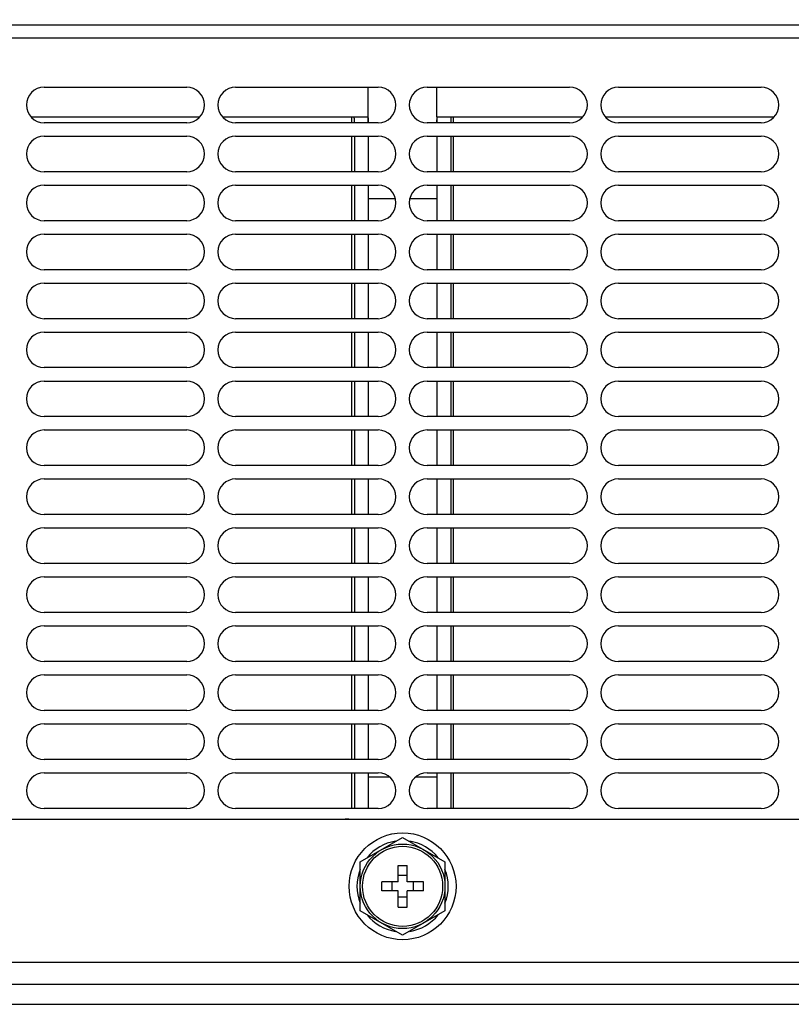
# Model space of a CAD drawing. Extents: x 33 to 410, y 33 to 287.
# Tile 34 of 90: x 289 to 318, y 33 to 70. Entities that reach past the tile are written whole.
import ezdxf

# ---------------------------------------------------------------- set-up
doc = ezdxf.new("R2010")
doc.units = 0
doc.header["$LTSCALE"] = 23.1
doc.layers.get('0').update_dxf_attribs({"linetype": 'CONTINUOUS'})
for name, color, linetype in [('ALL_AXIS', 7, 'CONTINUOUS'), ('ALL_DIM', 7, 'CONTINUOUS'), ('ALL_FEATURES', 7, 'CONTINUOUS')]:
    doc.layers.add(name, color=color, linetype=linetype)
doc.dimstyles.get("Standard").update_dxf_attribs({"dimtxt": 2.5, "dimasz": 2.5, "dimexe": 1.25, "dimexo": 0.625, "dimtad": 1, "dimcen": 2.5, "dimazin": 3, "dimtfac": 1, "dimtmove": 0, "dimatfit": 3})

# ---------------------------------------------------------------- blocks, each defined once
blk = doc.blocks.new('_OPEN')
at = {"color": 0, "linetype": 'BYBLOCK'}
for p, q in [((0, 0), (-1, 0.25)), ((-1, -0.25), (0, 0)), ((-1, 0), (0, 0))]:
    blk.add_line(p, q, dxfattribs=at)
blk = doc.blocks.new('*D12')
at = {"layer": 'ALL_DIM', "color": 2, "linetype": 'CONTINUOUS'}
for p, q in [((313.769, 74.608), (360.125, 74.608)), ((359.125, 74.608), (359.125, 54.016)), ((359.125, 33.425), (359.125, 54.016)), ((346.668, 33.425), (360.125, 33.425))]:
    blk.add_line(p, q, dxfattribs=at)
at = {"layer": 'ALL_DIM', "color": 2, "linetype": 'CONTINUOUS', "xscale": 2, "yscale": 2, "zscale": 2}
for p, rotation in [((359.125, 74.608), 90), ((359.125, 33.425), 270)]:
    blk.add_blockref('_OPEN', p, dxfattribs=dict(at, rotation=rotation))
blk = doc.blocks.new('*D15')
at = {"layer": 'ALL_DIM', "color": 2, "linetype": 'CONTINUOUS'}
for p, q in [((312.767, 103.666), (390.125, 103.666)), ((389.125, 103.666), (389.125, 68.545)), ((389.125, 33.425), (389.125, 68.545)), ((347.336, 33.425), (390.125, 33.425))]:
    blk.add_line(p, q, dxfattribs=at)
at = {"layer": 'ALL_DIM', "color": 2, "linetype": 'CONTINUOUS', "xscale": 2, "yscale": 2, "zscale": 2}
for p, rotation in [((389.125, 103.666), 90), ((389.125, 33.425), 270)]:
    blk.add_blockref('_OPEN', p, dxfattribs=dict(at, rotation=rotation))
blk = doc.blocks.new('*D16')
at = {"layer": 'ALL_DIM', "color": 2, "linetype": 'CONTINUOUS'}
for p, q in [((326.134, 96.034), (384.125, 96.034)), ((383.125, 96.034), (383.125, 64.73)), ((383.125, 33.425), (383.125, 64.73)), ((265.339, 33.425), (384.125, 33.425))]:
    blk.add_line(p, q, dxfattribs=at)
at = {"layer": 'ALL_DIM', "color": 2, "linetype": 'CONTINUOUS', "xscale": 2, "yscale": 2, "zscale": 2}
for p, rotation in [((383.125, 96.034), 90), ((383.125, 33.425), 270)]:
    blk.add_blockref('_OPEN', p, dxfattribs=dict(at, rotation=rotation))

msp = doc.modelspace()

# ---------------------------------------------------------------- linework, layer by layer
at = {"layer": 'ALL_AXIS', "color": 3, "linetype": 'CONTINUOUS'}
for p, q in [((290.308, 67.827), (295.652, 67.827)), ((297.489, 67.827), (302.833, 67.827)), ((304.67, 67.827), (310.014, 67.827)), ((311.851, 67.827), (317.195, 67.827)), ((295.652, 66.491), (290.308, 66.491)), ((302.833, 66.491), (297.489, 66.491)), ((310.014, 66.491), (304.67, 66.491)), ((317.195, 66.491), (311.851, 66.491)), ((290.308, 65.99), (295.652, 65.99)), ((297.489, 65.99), (302.833, 65.99)), ((304.67, 65.99), (310.014, 65.99)), ((311.851, 65.99), (317.195, 65.99)), ((295.652, 64.654), (290.308, 64.654)), ((302.833, 64.654), (297.489, 64.654)), ((310.014, 64.654), (304.67, 64.654)), ((317.195, 64.654), (311.851, 64.654)), ((290.308, 64.153), (295.652, 64.153)), ((297.489, 64.153), (302.833, 64.153)), ((304.67, 64.153), (310.014, 64.153)), ((311.851, 64.153), (317.195, 64.153)), ((295.652, 62.817), (290.308, 62.817)), ((302.833, 62.817), (297.489, 62.817)), ((310.014, 62.817), (304.67, 62.817)), ((317.195, 62.817), (311.851, 62.817)), ((290.308, 62.316), (295.652, 62.316)), ((297.489, 62.316), (302.833, 62.316)), ((304.67, 62.316), (310.014, 62.316)), ((311.851, 62.316), (317.195, 62.316)), ((295.652, 60.98), (290.308, 60.98)), ((302.833, 60.98), (297.489, 60.98)), ((310.014, 60.98), (304.67, 60.98)), ((317.195, 60.98), (311.851, 60.98)), ((290.308, 60.479), (295.652, 60.479)), ((297.489, 60.479), (302.833, 60.479)), ((304.67, 60.479), (310.014, 60.479)), ((311.851, 60.479), (317.195, 60.479)), ((295.652, 59.143), (290.308, 59.143)), ((302.833, 59.143), (297.489, 59.143)), ((310.014, 59.143), (304.67, 59.143)), ((317.195, 59.143), (311.851, 59.143)), ((290.308, 58.642), (295.652, 58.642)), ((297.489, 58.642), (302.833, 58.642)), ((304.67, 58.642), (310.014, 58.642)), ((311.851, 58.642), (317.195, 58.642)), ((295.652, 57.306), (290.308, 57.306)), ((302.833, 57.306), (297.489, 57.306)), ((310.014, 57.306), (304.67, 57.306)), ((317.195, 57.306), (311.851, 57.306)), ((290.308, 56.805), (295.652, 56.805)), ((297.489, 56.805), (302.833, 56.805)), ((304.67, 56.805), (310.014, 56.805)), ((311.851, 56.805), (317.195, 56.805)), ((295.652, 55.469), (290.308, 55.469)), ((302.833, 55.469), (297.489, 55.469)), ((310.014, 55.469), (304.67, 55.469)), ((317.195, 55.469), (311.851, 55.469)), ((290.308, 54.968), (295.652, 54.968)), ((297.489, 54.968), (302.833, 54.968)), ((304.67, 54.968), (310.014, 54.968)), ((311.851, 54.968), (317.195, 54.968)), ((295.652, 53.632), (290.308, 53.632)), ((302.833, 53.632), (297.489, 53.632)), ((310.014, 53.632), (304.67, 53.632)), ((317.195, 53.632), (311.851, 53.632)), ((290.308, 53.131), (295.652, 53.131)), ((297.489, 53.131), (302.833, 53.131)), ((304.67, 53.131), (310.014, 53.131)), ((311.851, 53.131), (317.195, 53.131)), ((295.652, 51.795), (290.308, 51.795)), ((302.833, 51.795), (297.489, 51.795)), ((310.014, 51.795), (304.67, 51.795)), ((317.195, 51.795), (311.851, 51.795)), ((290.308, 51.294), (295.652, 51.294)), ((297.489, 51.294), (302.833, 51.294)), ((304.67, 51.294), (310.014, 51.294)), ((311.851, 51.294), (317.195, 51.294)), ((295.652, 49.958), (290.308, 49.958)), ((302.833, 49.958), (297.489, 49.958)), ((310.014, 49.958), (304.67, 49.958)), ((317.195, 49.958), (311.851, 49.958)), ((290.308, 49.457), (295.652, 49.457)), ((297.489, 49.457), (302.833, 49.457)), ((304.67, 49.457), (310.014, 49.457)), ((311.851, 49.457), (317.195, 49.457)), ((295.652, 48.121), (290.308, 48.121)), ((302.833, 48.121), (297.489, 48.121)), ((310.014, 48.121), (304.67, 48.121)), ((317.195, 48.121), (311.851, 48.121)), ((290.308, 47.62), (295.652, 47.62)), ((297.489, 47.62), (302.833, 47.62)), ((304.67, 47.62), (310.014, 47.62)), ((311.851, 47.62), (317.195, 47.62)), ((295.652, 46.284), (290.308, 46.284)), ((302.833, 46.284), (297.489, 46.284)), ((310.014, 46.284), (304.67, 46.284)), ((317.195, 46.284), (311.851, 46.284)), ((290.308, 45.783), (295.652, 45.783)), ((297.489, 45.783), (302.833, 45.783)), ((304.67, 45.783), (310.014, 45.783)), ((311.851, 45.783), (317.195, 45.783)), ((295.652, 44.447), (290.308, 44.447)), ((302.833, 44.447), (297.489, 44.447)), ((310.014, 44.447), (304.67, 44.447)), ((317.195, 44.447), (311.851, 44.447)), ((290.308, 43.946), (295.652, 43.946)), ((297.489, 43.946), (302.833, 43.946)), ((304.67, 43.946), (310.014, 43.946)), ((311.851, 43.946), (317.195, 43.946)), ((295.652, 42.61), (290.308, 42.61)), ((302.833, 42.61), (297.489, 42.61)), ((310.014, 42.61), (304.67, 42.61)), ((317.195, 42.61), (311.851, 42.61)), ((290.308, 42.109), (295.652, 42.109)), ((297.489, 42.109), (302.833, 42.109)), ((304.67, 42.109), (310.014, 42.109)), ((311.851, 42.109), (317.195, 42.109)), ((295.652, 40.773), (290.308, 40.773)), ((302.833, 40.773), (297.489, 40.773)), ((310.014, 40.773), (304.67, 40.773)), ((317.195, 40.773), (311.851, 40.773))]:
    msp.add_line(p, q, dxfattribs=at)
at = {"layer": 'ALL_AXIS', "color": 7, "linetype": 'CONTINUOUS'}
for p, q in [((302.465, 66.491), (302.465, 67.827)), ((305.037, 66.708), (305.037, 67.827)), ((301.847, 66.491), (301.847, 66.708)), ((305.655, 66.491), (305.655, 66.708)), ((301.847, 64.654), (301.847, 65.99)), ((305.655, 64.654), (305.655, 65.99)), ((301.847, 62.817), (301.847, 64.153)), ((305.655, 62.817), (305.655, 64.153)), ((301.847, 60.98), (301.847, 62.316)), ((305.655, 60.98), (305.655, 62.316)), ((301.847, 59.143), (301.847, 60.479)), ((305.655, 59.143), (305.655, 60.479)), ((301.847, 57.306), (301.847, 58.642)), ((305.655, 57.306), (305.655, 58.642)), ((301.847, 55.469), (301.847, 56.805)), ((305.655, 55.469), (305.655, 56.805)), ((301.847, 53.632), (301.847, 54.968)), ((305.655, 53.632), (305.655, 54.968)), ((301.847, 51.795), (301.847, 53.131)), ((305.655, 51.795), (305.655, 53.131)), ((301.847, 49.958), (301.847, 51.294)), ((305.655, 49.958), (305.655, 51.294)), ((301.847, 48.121), (301.847, 49.457)), ((305.655, 48.121), (305.655, 49.457)), ((301.847, 46.284), (301.847, 47.62)), ((305.655, 46.284), (305.655, 47.62)), ((301.847, 44.447), (301.847, 45.783)), ((305.655, 44.447), (305.655, 45.783)), ((301.847, 42.61), (301.847, 43.946)), ((305.655, 42.61), (305.655, 43.946)), ((301.847, 40.773), (301.847, 42.109)), ((305.655, 40.773), (305.655, 42.109)), ((302.165, 38.767), (303.751, 39.683)), ((303.751, 39.683), (305.338, 38.767)), ((302.165, 36.935), (302.165, 38.767)), ((305.338, 38.767), (305.338, 36.935)), ((303.751, 36.019), (302.165, 36.935)), ((305.338, 36.935), (303.751, 36.019))]:
    msp.add_line(p, q, dxfattribs=at)
for radius in [2.004, 1.587]:
    msp.add_circle((303.751, 37.851), radius, dxfattribs=at)
at = {"layer": 'ALL_AXIS', "color": 3, "linetype": 'CONTINUOUS'}
for centre, start, end in [((290.308, 67.159), 90, 270), ((295.652, 67.159), 270, 90), ((297.489, 67.159), 90, 270), ((302.833, 67.159), 270, 90), ((304.67, 67.159), 90, 270), ((310.014, 67.159), 270, 90), ((311.851, 67.159), 90, 270), ((317.195, 67.159), 270, 90), ((290.308, 65.322), 90, 270), ((295.652, 65.322), 270, 90), ((297.489, 65.322), 90, 270), ((302.833, 65.322), 270, 90), ((304.67, 65.322), 90, 270), ((310.014, 65.322), 270, 90), ((311.851, 65.322), 90, 270), ((317.195, 65.322), 270, 90), ((290.308, 63.485), 90, 270), ((295.652, 63.485), 270, 90), ((297.489, 63.485), 90, 270), ((302.833, 63.485), 270, 90), ((304.67, 63.485), 90, 270), ((310.014, 63.485), 270, 90), ((311.851, 63.485), 90, 270), ((317.195, 63.485), 270, 90), ((290.308, 61.648), 90, 270), ((295.652, 61.648), 270, 90), ((297.489, 61.648), 90, 270), ((302.833, 61.648), 270, 90), ((304.67, 61.648), 90, 270), ((310.014, 61.648), 270, 90), ((311.851, 61.648), 90, 270), ((317.195, 61.648), 270, 90), ((290.308, 59.811), 90, 270), ((295.652, 59.811), 270, 90), ((297.489, 59.811), 90, 270), ((302.833, 59.811), 270, 90), ((304.67, 59.811), 90, 270), ((310.014, 59.811), 270, 90), ((311.851, 59.811), 90, 270), ((317.195, 59.811), 270, 90), ((290.308, 57.974), 90, 270), ((295.652, 57.974), 270, 90), ((297.489, 57.974), 90, 270), ((302.833, 57.974), 270, 90), ((304.67, 57.974), 90, 270), ((310.014, 57.974), 270, 90), ((311.851, 57.974), 90, 270), ((317.195, 57.974), 270, 90), ((290.308, 56.137), 90, 270), ((295.652, 56.137), 270, 90), ((297.489, 56.137), 90, 270), ((302.833, 56.137), 270, 90), ((304.67, 56.137), 90, 270), ((310.014, 56.137), 270, 90), ((311.851, 56.137), 90, 270), ((317.195, 56.137), 270, 90), ((290.308, 54.3), 90, 270), ((295.652, 54.3), 270, 90), ((297.489, 54.3), 90, 270), ((302.833, 54.3), 270, 90), ((304.67, 54.3), 90, 270), ((310.014, 54.3), 270, 90), ((311.851, 54.3), 90, 270), ((317.195, 54.3), 270, 90), ((290.308, 52.463), 90, 270), ((295.652, 52.463), 270, 90), ((297.489, 52.463), 90, 270), ((302.833, 52.463), 270, 90), ((304.67, 52.463), 90, 270), ((310.014, 52.463), 270, 90), ((311.851, 52.463), 90, 270), ((317.195, 52.463), 270, 90), ((290.308, 50.626), 90, 270), ((295.652, 50.626), 270, 90), ((297.489, 50.626), 90, 270), ((302.833, 50.626), 270, 90), ((304.67, 50.626), 90, 270), ((310.014, 50.626), 270, 90), ((311.851, 50.626), 90, 270), ((317.195, 50.626), 270, 90), ((290.308, 48.789), 90, 270), ((295.652, 48.789), 270, 90), ((297.489, 48.789), 90, 270), ((302.833, 48.789), 270, 90), ((304.67, 48.789), 90, 270), ((310.014, 48.789), 270, 90), ((311.851, 48.789), 90, 270), ((317.195, 48.789), 270, 90), ((290.308, 46.952), 90, 270), ((295.652, 46.952), 270, 90), ((297.489, 46.952), 90, 270), ((302.833, 46.952), 270, 90), ((304.67, 46.952), 90, 270), ((310.014, 46.952), 270, 90), ((311.851, 46.952), 90, 270), ((317.195, 46.952), 270, 90), ((290.308, 45.115), 90, 270), ((295.652, 45.115), 270, 90), ((297.489, 45.115), 90, 270), ((302.833, 45.115), 270, 90), ((304.67, 45.115), 90, 270), ((310.014, 45.115), 270, 90), ((311.851, 45.115), 90, 270), ((317.195, 45.115), 270, 90), ((290.308, 43.278), 90, 270), ((295.652, 43.278), 270, 90), ((297.489, 43.278), 90, 270), ((302.833, 43.278), 270, 90), ((304.67, 43.278), 90, 270), ((310.014, 43.278), 270, 90), ((311.851, 43.278), 90, 270), ((317.195, 43.278), 270, 90), ((290.308, 41.441), 90, 270), ((295.652, 41.441), 270, 90), ((297.489, 41.441), 90, 270), ((302.833, 41.441), 270, 90), ((304.67, 41.441), 90, 270), ((310.014, 41.441), 270, 90), ((311.851, 41.441), 90, 270), ((317.195, 41.441), 270, 90)]:
    msp.add_arc(centre, 0.668, start, end, dxfattribs=at)
at = {"layer": 'ALL_AXIS', "color": 7, "linetype": 'CONTINUOUS'}
for start, end in [(98.9514, 141.1554), (38.8446, 81.0486), (158.2267, 201.7733), (338.2267, 21.7733), (218.8446, 261.0486), (278.9514, 321.1554)]:
    msp.add_arc((303.751, 37.851), 1.712, start, end, dxfattribs=at)
at = {"layer": 'ALL_FEATURES', "color": 7, "linetype": 'CONTINUOUS'}
for p, q in [((261.65, 70.165), (345.852, 70.165)), ((289.817, 66.708), (296.142, 66.708)), ((296.998, 66.708), (302.447, 66.708)), ((305.037, 66.708), (305.037, 66.491)), ((305.049, 66.701), (305.055, 66.708)), ((305.055, 66.708), (310.504, 66.708)), ((311.36, 66.708), (317.685, 66.708)), ((301.948, 65.99), (301.948, 64.654)), ((302.465, 65.99), (302.465, 64.654)), ((305.037, 65.99), (305.037, 64.654)), ((305.555, 65.99), (305.555, 64.654)), ((301.948, 64.153), (301.948, 62.817)), ((302.465, 64.153), (302.465, 62.817)), ((305.037, 64.153), (305.037, 62.817)), ((305.555, 64.153), (305.555, 62.817)), ((302.465, 63.652), (303.477, 63.652)), ((304.025, 63.652), (305.037, 63.652)), ((301.948, 62.316), (301.948, 60.98)), ((302.465, 62.316), (302.465, 60.98)), ((305.037, 62.316), (305.037, 60.98)), ((305.555, 62.316), (305.555, 60.98)), ((301.948, 60.479), (301.948, 59.143)), ((302.465, 60.479), (302.465, 59.143)), ((305.037, 60.479), (305.037, 59.143)), ((305.555, 60.479), (305.555, 59.143)), ((301.948, 58.642), (301.948, 57.306)), ((302.465, 58.642), (302.465, 57.306)), ((305.037, 58.642), (305.037, 57.306)), ((305.555, 58.642), (305.555, 57.306)), ((301.948, 56.805), (301.948, 55.469)), ((302.465, 56.805), (302.465, 55.469)), ((305.037, 56.805), (305.037, 55.469)), ((305.555, 56.805), (305.555, 55.469)), ((301.948, 54.968), (301.948, 53.632)), ((302.465, 54.968), (302.465, 53.632)), ((305.037, 54.968), (305.037, 53.632)), ((305.555, 54.968), (305.555, 53.632)), ((301.948, 53.131), (301.948, 51.795)), ((302.465, 53.131), (302.465, 51.795)), ((305.037, 53.131), (305.037, 51.795)), ((305.555, 53.131), (305.555, 51.795)), ((301.948, 51.294), (301.948, 49.958)), ((302.465, 51.294), (302.465, 49.958)), ((305.037, 51.294), (305.037, 49.958)), ((305.555, 51.294), (305.555, 49.958)), ((301.948, 49.457), (301.948, 48.121)), ((302.465, 49.457), (302.465, 48.121)), ((305.037, 49.457), (305.037, 48.121)), ((305.555, 49.457), (305.555, 48.121)), ((301.948, 47.62), (301.948, 46.284)), ((302.465, 47.62), (302.465, 46.284)), ((305.037, 47.62), (305.037, 46.284)), ((305.555, 47.62), (305.555, 46.284)), ((301.948, 45.783), (301.948, 44.447)), ((302.465, 45.783), (302.465, 44.447)), ((305.037, 45.783), (305.037, 44.447)), ((305.555, 45.783), (305.555, 44.447)), ((301.948, 43.946), (301.948, 42.61)), ((302.465, 43.946), (302.465, 42.61)), ((305.037, 43.946), (305.037, 42.61)), ((305.555, 43.946), (305.555, 42.61)), ((301.948, 42.109), (301.948, 40.773)), ((302.465, 42.109), (302.465, 40.773)), ((305.037, 42.109), (305.037, 40.773)), ((305.555, 42.109), (305.555, 40.773)), ((303.271, 41.942), (302.465, 41.942)), ((305.037, 41.942), (304.231, 41.942)), ((303.582, 38.635), (303.921, 38.635)), ((303.582, 38.02), (303.582, 38.635)), ((303.921, 38.02), (303.921, 38.635)), ((303.921, 38.252), (303.582, 38.252)), ((303.582, 38.02), (302.967, 38.02)), ((302.967, 37.681), (302.967, 38.02)), ((303.582, 37.681), (302.967, 37.681)), ((303.35, 38.02), (303.35, 37.681)), ((303.582, 37.067), (303.582, 37.681)), ((304.535, 38.02), (303.921, 38.02)), ((304.535, 37.681), (303.921, 37.681)), ((303.921, 37.067), (303.921, 37.681)), ((304.152, 38.02), (304.152, 37.681)), ((304.535, 37.681), (304.535, 38.02)), ((303.921, 37.45), (303.582, 37.45)), ((303.582, 37.067), (303.921, 37.067)), ((267.345, 33.425), (340.157, 33.425))]:
    msp.add_line(p, q, dxfattribs=at)
at = {"layer": 'ALL_FEATURES', "color": 9, "linetype": 'CONTINUOUS'}
for p, q in [((264.608, 69.681), (342.894, 69.681)), ((261.166, 35.012), (346.336, 35.012))]:
    msp.add_line(p, q, dxfattribs=at)
at = {"layer": 'ALL_FEATURES', "color": 3, "linetype": 'CONTINUOUS'}
for p, q in [((339.489, 40.356), (268.013, 40.356)), ((267.345, 34.177), (340.157, 34.177))]:
    msp.add_line(p, q, dxfattribs=at)
at = {"layer": 'ALL_FEATURES', "color": 7, "linetype": 'CONTINUOUS'}
for points in [[(301.947, 66.491), (301.947, 66.529), (301.945, 66.592), (301.943, 66.642), (301.939, 66.678), (301.934, 66.701), (301.928, 66.708)], [(302.447, 66.708), (302.453, 66.701), (302.458, 66.678), (302.461, 66.642), (302.463, 66.592), (302.464, 66.529), (302.465, 66.491)], [(305.038, 66.491), (305.038, 66.529), (305.039, 66.592), (305.042, 66.642), (305.045, 66.678), (305.049, 66.701)], [(305.574, 66.708), (305.568, 66.701), (305.563, 66.678), (305.56, 66.642), (305.557, 66.592), (305.556, 66.529), (305.555, 66.491)]]:
    msp.add_lwpolyline(points, dxfattribs=at)
msp.add_circle((303.751, 37.851), 1.503, dxfattribs=at)
at = {"layer": 'ALL_FEATURES', "color": 3, "linetype": 'CONTINUOUS'}
msp.add_arc((301.664, 39.437), 0.93, 81.2856, 98.7144, dxfattribs=at)

# ---------------------------------------------------------------- dimensions: what is measured, and where the dimension line sits
at = {"layer": 'ALL_DIM', "color": 2, "linetype": 'CONTINUOUS'}
for base, p1, p2, picture, middle in [((389.125, 103.666), (346.336, 33.425), (311.767, 103.666), '*D15', (389.125, 61.665)), ((383.125, 96.034), (264.339, 33.425), (325.134, 96.034), '*D16', (383.125, 57.85)), ((359.125, 74.608), (345.668, 33.425), (312.769, 74.608), '*D12', (359.125, 47.136))]:
    dim = msp.add_linear_dim(base=base, p1=p1, p2=p2, angle=90, dimstyle='Standard', dxfattribs=at)
    dim.commit()
    dim.dimension.update_dxf_attribs({"geometry": picture, "text_midpoint": middle, "dimtype": 128})

doc.saveas('drawing.dxf')
